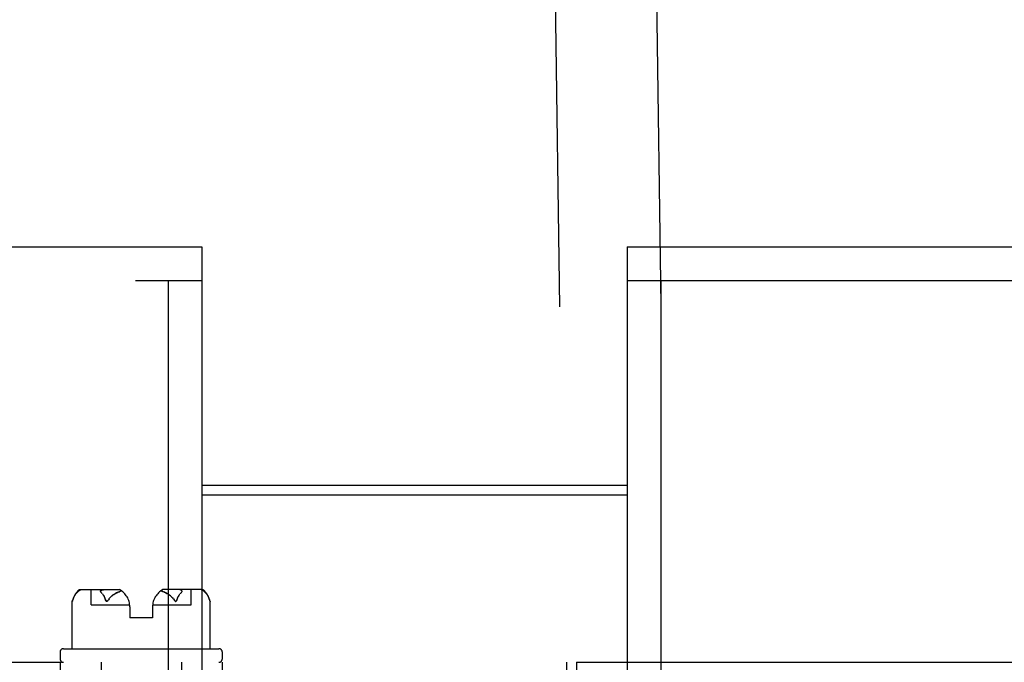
# Model space of a CAD drawing. Header units: inches. Extents: x 0 to 304, y 0 to 196.
# Tile 35 of 129: x 91 to 94.04, y 143.32 to 145.31. Entities that reach past the tile are written whole.
import ezdxf

# ---------------------------------------------------------------- set-up
doc = ezdxf.new("R2010")
doc.units = ezdxf.units.IN
doc.header["$LTSCALE"] = 16.696429
doc.header["$MEASUREMENT"] = 0
doc.linetypes.add('HIDDEN', pattern=[0.2, 0.1, -0.1])
doc.layers.get('0').update_dxf_attribs({"linetype": 'CONTINUOUS'})
for name, color, linetype in [('DEFAULT_2', 8, 'HIDDEN'), ('DOOR_2_ASSEMBLY', 7, 'CONTINUOUS'), ('MAIN_DOOR_ASSEMBLY', 7, 'CONTINUOUS'), ('SUBPANELS', 7, 'CONTINUOUS')]:
    doc.layers.add(name, color=color, linetype=linetype)

msp = doc.modelspace()

# ---------------------------------------------------------------- linework, layer by layer
at = {"color": 7, "linetype": 'Continuous'}
msp.add_line((91.5634, 143.8711), (92.8759, 143.8711), dxfattribs=at)
at = {"color": 3, "linetype": 'Continuous'}
msp.add_line((91.5634, 143.8411), (92.8759, 143.8411), dxfattribs=at)
at = {"layer": 'DEFAULT_2', "color": 8, "linetype": 'HIDDEN'}
for p, q in [((93.158, 107.6927), (92.6511, 145.6855)), ((93.4705, 107.6968), (92.9636, 145.6896))]:
    msp.add_line(p, q, dxfattribs=at)
at = {"layer": 'DOOR_2_ASSEMBLY', "color": 3, "linetype": 'Continuous'}
for p, q in [((54.6259, 144.6061), (91.5634, 144.6061)), ((91.5634, 144.5021), (91.5634, 64.2101))]:
    msp.add_line(p, q, dxfattribs=at)
at = {"layer": 'DOOR_2_ASSEMBLY', "color": 7, "linetype": 'Continuous'}
msp.add_line((91.5634, 144.6061), (91.5634, 144.5021), dxfattribs=at)
at = {"layer": 'DOOR_2_ASSEMBLY', "color": 8, "linetype": 'HIDDEN'}
for p, q in [((54.6259, 144.5021), (91.5634, 144.5021)), ((91.4594, 144.5021), (91.4594, 64.2101))]:
    msp.add_line(p, q, dxfattribs=at)
at = {"layer": 'MAIN_DOOR_ASSEMBLY', "color": 7, "linetype": 'Continuous'}
msp.add_line((92.8759, 144.6061), (92.8759, 144.5021), dxfattribs=at)
at = {"layer": 'MAIN_DOOR_ASSEMBLY', "color": 3, "linetype": 'Continuous'}
for p, q in [((92.8759, 144.6061), (129.8134, 144.6061)), ((92.8759, 144.5021), (92.8759, 140.1061))]:
    msp.add_line(p, q, dxfattribs=at)
at = {"layer": 'MAIN_DOOR_ASSEMBLY', "color": 8, "linetype": 'HIDDEN'}
for p, q in [((92.8759, 144.5021), (129.8134, 144.5021)), ((92.9799, 144.5021), (92.9799, 139.9511))]:
    msp.add_line(p, q, dxfattribs=at)
at = {"layer": 'SUBPANELS', "color": 8, "linetype": 'HIDDEN'}
for p, q in [((91.1757, 143.5374), (91.1743, 143.5358)), ((91.1757, 143.5374), (91.1771, 143.5389)), ((91.1844, 143.546), (91.1771, 143.5389)), ((91.1886, 143.5489), (91.3088, 143.5489)), ((91.2219, 143.5019), (91.2219, 143.5489)), ((91.2517, 143.541), (91.2521, 143.5405)), ((91.253, 143.5394), (91.2549, 143.5374)), ((91.2562, 143.5358), (91.2549, 143.5374)), ((91.5633, 143.5489), (91.443, 143.5489)), ((91.497, 143.5374), (91.4956, 143.5358)), ((91.5299, 143.5019), (91.5299, 143.5489)), ((91.5674, 143.546), (91.5748, 143.5389)), ((91.5748, 143.5389), (91.5762, 143.5374)), ((91.5775, 143.5358), (91.5762, 143.5374)), ((91.1633, 143.513), (91.1635, 143.5137)), ((91.1633, 143.5131), (91.1633, 143.5128)), ((91.1633, 143.5129), (91.1633, 143.5128)), ((91.1633, 143.3669), (91.1633, 143.5129)), ((91.1633, 143.5128), (91.1633, 143.5128)), ((91.1634, 143.5134), (91.1636, 143.5141)), ((91.1636, 143.5142), (91.1635, 143.5138)), ((91.1637, 143.5147), (91.1636, 143.5141)), ((91.1639, 143.5152), (91.1637, 143.5146)), ((91.164, 143.5158), (91.1639, 143.5151)), ((91.1644, 143.517), (91.1642, 143.5164)), ((91.2649, 143.5207), (91.2659, 143.5177)), ((91.2659, 143.5177), (91.2662, 143.517)), ((91.2664, 143.5164), (91.2667, 143.5157)), ((91.2733, 143.5157), (91.2737, 143.5164)), ((91.2766, 143.5206), (91.2746, 143.5177)), ((91.2915, 143.5343), (91.2885, 143.5322)), ((91.4754, 143.5205), (91.4731, 143.5233)), ((91.4753, 143.5206), (91.4773, 143.5177)), ((91.4773, 143.5177), (91.4777, 143.517)), ((91.4781, 143.5164), (91.4777, 143.517)), ((91.4781, 143.5164), (91.4786, 143.5157)), ((91.4786, 143.5158), (91.479, 143.5151)), ((91.4857, 143.517), (91.4859, 143.5177)), ((91.5862, 143.5207), (91.5872, 143.5177)), ((91.5872, 143.5177), (91.5874, 143.517)), ((91.5876, 143.5164), (91.5875, 143.517)), ((91.5878, 143.5157), (91.5876, 143.5164)), ((91.588, 143.5151), (91.5878, 143.5158)), ((91.5881, 143.5146), (91.588, 143.5152)), ((91.5883, 143.5141), (91.5881, 143.5147)), ((91.5884, 143.5137), (91.5882, 143.5142)), ((91.5885, 143.5133), (91.5883, 143.5138)), ((91.5885, 143.513), (91.5884, 143.5134)), ((91.5886, 143.3669), (91.5886, 143.5129)), ((91.5886, 143.5129), (91.5886, 143.5128)), ((91.2219, 143.5019), (91.3406, 143.5019)), ((91.3409, 143.4956), (91.3409, 143.4619)), ((91.4109, 143.4956), (91.4109, 143.4619)), ((91.4113, 143.5019), (91.5299, 143.5019)), ((91.4109, 143.4619), (91.3409, 143.4619)), ((91.1259, 143.3569), (91.1259, 143.3349)), ((91.1359, 143.3669), (91.6159, 143.3669)), ((91.6259, 143.3569), (91.6259, 143.3349)), ((59.4072, 143.3249), (92.6884, 143.3249)), ((91.1259, 143.3249), (91.1259, 143.1999)), ((91.2519, 143.3249), (91.2519, 142.6199)), ((91.4999, 143.3249), (91.4999, 142.6199)), ((91.6259, 143.3249), (91.6259, 143.1999)), ((92.6884, 143.3249), (92.6884, 141.7936)), ((92.7193, 143.3249), (92.7193, 141.8249)), ((92.7193, 143.3249), (127.3447, 143.3249))]:
    msp.add_line(p, q, dxfattribs=at)
for points in [[(91.1717, 143.5324), (91.173, 143.5342), (91.1743, 143.5358)], [(91.1844, 143.546), (91.1854, 143.5468), (91.1864, 143.5476), (91.1875, 143.5481), (91.1887, 143.5485), (91.1899, 143.5488), (91.1912, 143.5489)], [(91.2514, 143.5415), (91.2511, 143.542), (91.2509, 143.5424), (91.2508, 143.5429), (91.2506, 143.5434), (91.2506, 143.5439), (91.2506, 143.5444), (91.2507, 143.5449), (91.2509, 143.5454), (91.2512, 143.5458), (91.2516, 143.5463), (91.2521, 143.5468), (91.2527, 143.5472), (91.2534, 143.5475), (91.2541, 143.5478), (91.2549, 143.5481), (91.2557, 143.5483), (91.2565, 143.5484), (91.2574, 143.5486), (91.2582, 143.5487), (91.2591, 143.5488), (91.26, 143.5488), (91.261, 143.5489), (91.262, 143.5489)], [(91.2513, 143.546), (91.251, 143.5455), (91.2507, 143.545), (91.2506, 143.5445), (91.2506, 143.544), (91.2506, 143.5435), (91.2507, 143.543), (91.2509, 143.5425), (91.2511, 143.542), (91.2514, 143.5415), (91.2517, 143.541)], [(91.2513, 143.546), (91.252, 143.5468), (91.2529, 143.5476), (91.2538, 143.5481), (91.2547, 143.5485), (91.2557, 143.5488), (91.2567, 143.5489)], [(91.253, 143.5394), (91.2525, 143.5399), (91.2521, 143.5405)], [(91.2562, 143.5358), (91.2576, 143.5342), (91.2589, 143.5324), (91.2602, 143.5304), (91.2614, 143.5283), (91.2626, 143.526), (91.2638, 143.5234)], [(91.2914, 143.5342), (91.2944, 143.5361), (91.2975, 143.5378), (91.3008, 143.5395), (91.3042, 143.5411), (91.3077, 143.5425), (91.3113, 143.5439), (91.315, 143.5451)], [(91.3048, 143.5413), (91.3022, 143.5402), (91.2996, 143.5389), (91.2969, 143.5375), (91.2942, 143.536)], [(91.315, 143.5451), (91.3125, 143.5443), (91.3099, 143.5434), (91.3074, 143.5424)], [(91.4605, 143.5342), (91.4575, 143.5361), (91.4543, 143.5378), (91.4511, 143.5395), (91.4477, 143.5411), (91.4442, 143.5425), (91.4406, 143.5439), (91.4368, 143.5451)], [(91.4368, 143.5451), (91.4394, 143.5443), (91.4419, 143.5434), (91.4445, 143.5424)], [(91.4471, 143.5413), (91.4497, 143.5402), (91.4523, 143.5389), (91.455, 143.5375), (91.4577, 143.536)], [(91.493, 143.5324), (91.4943, 143.5342), (91.4956, 143.5358)], [(91.5006, 143.546), (91.4998, 143.5468), (91.499, 143.5476), (91.4981, 143.5481), (91.4971, 143.5485), (91.4961, 143.5488), (91.4951, 143.5489)], [(91.5006, 143.546), (91.5009, 143.5455), (91.5011, 143.545), (91.5012, 143.5445), (91.5013, 143.544), (91.5012, 143.5435), (91.5011, 143.543), (91.5009, 143.5425), (91.5007, 143.542), (91.5005, 143.5415), (91.5001, 143.541), (91.4998, 143.5405), (91.4994, 143.54), (91.4989, 143.5394), (91.497, 143.5374)], [(91.5674, 143.546), (91.5665, 143.5468), (91.5654, 143.5476), (91.5643, 143.5481), (91.5632, 143.5485), (91.5619, 143.5488), (91.5607, 143.5489)], [(91.5775, 143.5358), (91.5789, 143.5342), (91.5802, 143.5324), (91.5815, 143.5304), (91.5827, 143.5283), (91.5839, 143.526), (91.5851, 143.5234)], [(91.164, 143.5157), (91.1642, 143.5164), (91.1644, 143.517), (91.1646, 143.5177)], [(91.1717, 143.5324), (91.1704, 143.5304), (91.1691, 143.5283), (91.1679, 143.526), (91.1667, 143.5234), (91.1656, 143.5207), (91.1646, 143.5177)], [(91.1667, 143.5234), (91.1679, 143.526), (91.1691, 143.5283)], [(91.2659, 143.5177), (91.2649, 143.5207), (91.2638, 143.5234), (91.2626, 143.526), (91.2614, 143.5283), (91.2602, 143.5304), (91.2589, 143.5324)], [(91.2664, 143.5164), (91.2662, 143.517), (91.2659, 143.5177)], [(91.2667, 143.5158), (91.2669, 143.5152), (91.2672, 143.5147), (91.2675, 143.5142), (91.2679, 143.5138), (91.2682, 143.5134), (91.2686, 143.5131), (91.2691, 143.5129), (91.2695, 143.5128), (91.27, 143.5128), (91.2705, 143.513), (91.271, 143.5133), (91.2715, 143.5137), (91.2719, 143.5141), (91.2724, 143.5146), (91.2728, 143.5151), (91.2733, 143.5158)], [(91.2729, 143.5152), (91.2724, 143.5147), (91.272, 143.5142), (91.2716, 143.5138), (91.2711, 143.5134), (91.2706, 143.5131), (91.2701, 143.5129), (91.2697, 143.5128), (91.2692, 143.5128), (91.2688, 143.513), (91.2683, 143.5133), (91.268, 143.5137), (91.2676, 143.5141), (91.2673, 143.5146), (91.267, 143.5151), (91.2667, 143.5157)], [(91.2737, 143.5164), (91.2742, 143.517), (91.2746, 143.5177)], [(91.2888, 143.5324), (91.2862, 143.5304), (91.2836, 143.5282), (91.2811, 143.5259), (91.2788, 143.5233), (91.2765, 143.5205)], [(91.2786, 143.5231), (91.2808, 143.5256), (91.2833, 143.5279), (91.2858, 143.5302), (91.2885, 143.5322)], [(91.4733, 143.5231), (91.471, 143.5256), (91.4686, 143.5279), (91.466, 143.5302), (91.4633, 143.5322), (91.4604, 143.5343)], [(91.463, 143.5324), (91.4657, 143.5304), (91.4683, 143.5282), (91.4708, 143.5259), (91.4731, 143.5233)], [(91.479, 143.5152), (91.4794, 143.5147), (91.4798, 143.5142), (91.4803, 143.5138), (91.4808, 143.5134), (91.4812, 143.5131), (91.4817, 143.5129), (91.4822, 143.5128), (91.4827, 143.5128), (91.4831, 143.513), (91.4835, 143.5133), (91.4839, 143.5137), (91.4842, 143.5141), (91.4846, 143.5146), (91.4849, 143.5151), (91.4852, 143.5157), (91.4854, 143.5164)], [(91.4852, 143.5158), (91.4849, 143.5152), (91.4846, 143.5147), (91.4843, 143.5142), (91.484, 143.5138), (91.4836, 143.5134), (91.4832, 143.5131), (91.4828, 143.5129), (91.4823, 143.5128), (91.4818, 143.5128), (91.4813, 143.513), (91.4809, 143.5133), (91.4804, 143.5137), (91.4799, 143.5141), (91.4795, 143.5146), (91.479, 143.5151)], [(91.4859, 143.5177), (91.4857, 143.517), (91.4854, 143.5164)], [(91.493, 143.5324), (91.4917, 143.5304), (91.4904, 143.5283), (91.4892, 143.526), (91.488, 143.5234), (91.4869, 143.5207), (91.4859, 143.5177)], [(91.488, 143.5234), (91.4892, 143.526), (91.4904, 143.5283)], [(91.5872, 143.5177), (91.5862, 143.5207), (91.5851, 143.5234), (91.5839, 143.526), (91.5827, 143.5283), (91.5815, 143.5304), (91.5802, 143.5324)], [(91.5886, 143.5128), (91.5886, 143.5128), (91.5885, 143.5131)]]:
    msp.add_lwpolyline(points, dxfattribs=at)
for centre, radius, start, end in [((91.2285, 143.4985), 0.0668, 134.6973, 167.5884), ((91.1886, 143.5389), 0.01, 90, 134.6973), ((91.2806, 143.4956), 0.0603, 0, 62.1181), ((91.4712, 143.4956), 0.0603, 117.8819, 180), ((91.5633, 143.5389), 0.01, 45.3027, 90), ((91.5233, 143.4985), 0.0668, 12.4116, 45.3027), ((91.1359, 143.3569), 0.01, 90, 180), ((91.6159, 143.3569), 0.01, 0, 90), ((91.1359, 143.3349), 0.01, 180, 270), ((91.6159, 143.3349), 0.01, 270, 360)]:
    msp.add_arc(centre, radius, start, end, dxfattribs=at)

doc.saveas('drawing.dxf')
